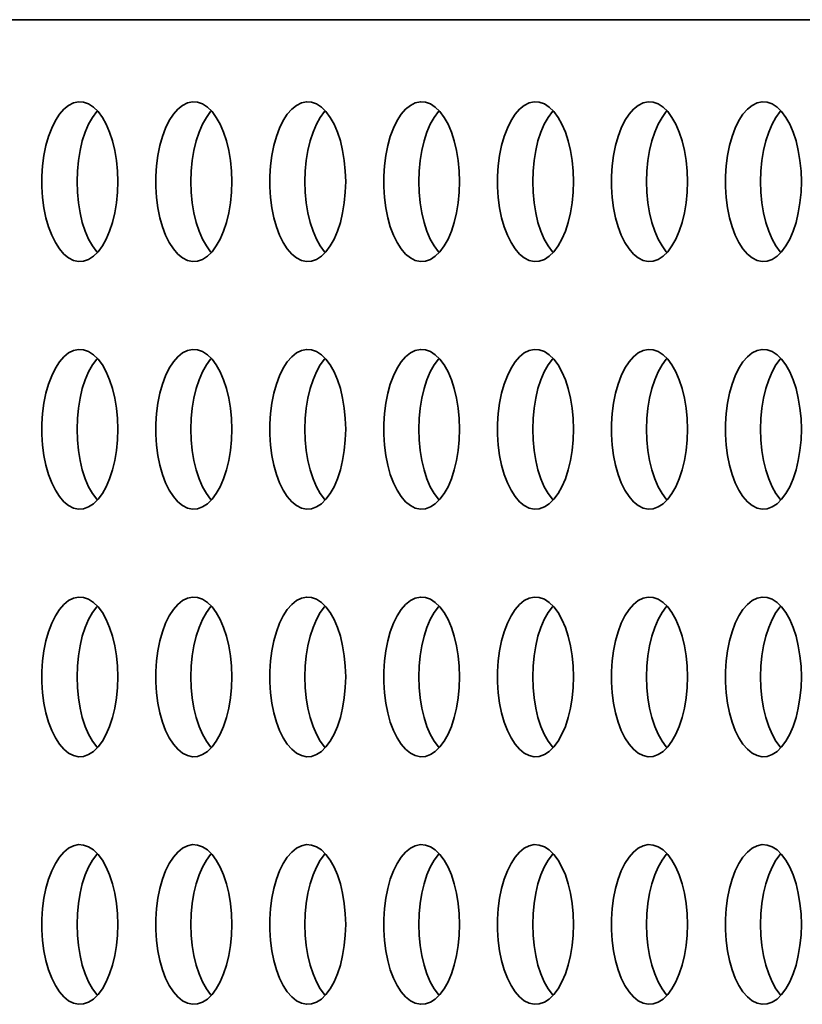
# Model space of a CAD drawing. Header units: millimetres. Extents: x -3920 to 13915, y -406 to 12209.
# Tile 30 of 88: x 1280 to 1476, y 10338 to 10584. Entities that reach past the tile are written whole.
import ezdxf

# ---------------------------------------------------------------- set-up
doc = ezdxf.new("R2010")
doc.units = ezdxf.units.MM
doc.layers.add('几何体', color=7, linetype='Continuous', lineweight=35)

msp = doc.modelspace()

# ---------------------------------------------------------------- linework, layer by layer
at = {"layer": '几何体'}
msp.add_line((1786.795, 10584.293), (372.952, 10584.293), dxfattribs=at)
for points in [[(1304.947, 10541.073), (1305.032, 10543.738), (1304.947, 10546.404), (1304.694, 10549.022), (1304.277, 10551.546), (1303.704, 10553.931), (1302.985, 10556.133), (1302.133, 10558.115), (1301.162, 10559.84), (1300.091, 10561.277), (1298.938, 10562.402), (1297.725, 10563.194), (1296.472, 10563.638), (1295.202, 10563.727), (1293.937, 10563.46), (1292.701, 10562.84), (1291.516, 10561.88), (1290.401, 10560.596), (1289.379, 10559.011), (1288.465, 10557.154), (1287.677, 10555.057), (1287.03, 10552.759), (1286.534, 10550.299), (1286.198, 10547.722), (1286.028, 10545.074), (1286.028, 10542.403), (1286.198, 10539.755), (1286.534, 10537.178), (1287.03, 10534.718), (1287.677, 10532.42), (1288.465, 10530.323), (1289.379, 10528.465), (1290.401, 10526.881), (1291.516, 10525.597), (1292.701, 10524.636), (1293.937, 10524.017), (1295.202, 10523.75), (1296.472, 10523.839), (1297.725, 10524.283), (1298.938, 10525.075), (1300.091, 10526.199), (1301.162, 10527.637), (1302.133, 10529.362), (1302.985, 10531.343), (1303.704, 10533.546), (1304.277, 10535.931), (1304.694, 10538.455), (1304.947, 10541.073)], [(1333.484, 10541.073), (1333.569, 10543.738), (1333.484, 10546.404), (1333.232, 10549.022), (1332.815, 10551.546), (1332.242, 10553.931), (1331.523, 10556.133), (1330.67, 10558.115), (1329.699, 10559.84), (1328.628, 10561.277), (1327.476, 10562.402), (1326.262, 10563.194), (1325.009, 10563.638), (1323.739, 10563.727), (1322.475, 10563.46), (1321.239, 10562.84), (1320.053, 10561.88), (1318.939, 10560.596), (1317.916, 10559.011), (1317.002, 10557.154), (1316.214, 10555.057), (1315.567, 10552.759), (1315.071, 10550.299), (1314.735, 10547.722), (1314.566, 10545.074), (1314.566, 10542.403), (1314.735, 10539.755), (1315.071, 10537.178), (1315.567, 10534.718), (1316.214, 10532.42), (1317.002, 10530.323), (1317.916, 10528.465), (1318.939, 10526.881), (1320.053, 10525.597), (1321.239, 10524.636), (1322.475, 10524.017), (1323.739, 10523.75), (1325.009, 10523.839), (1326.262, 10524.283), (1327.476, 10525.075), (1328.628, 10526.199), (1329.699, 10527.637), (1330.67, 10529.362), (1331.523, 10531.343), (1332.242, 10533.546), (1332.815, 10535.931), (1333.232, 10538.455), (1333.484, 10541.073)], [(1362.021, 10541.073), (1362.106, 10543.738), (1362.021, 10546.404), (1361.768, 10549.022), (1361.352, 10551.546), (1360.778, 10553.931), (1360.059, 10556.133), (1359.207, 10558.115), (1358.237, 10559.84), (1357.166, 10561.277), (1356.013, 10562.402), (1354.799, 10563.194), (1353.546, 10563.638), (1352.276, 10563.727), (1351.012, 10563.46), (1349.776, 10562.84), (1348.59, 10561.88), (1347.476, 10560.596), (1346.452, 10559.011), (1345.539, 10557.154), (1344.752, 10555.057), (1344.104, 10552.759), (1343.608, 10550.299), (1343.272, 10547.722), (1343.103, 10545.074), (1343.103, 10542.403), (1343.272, 10539.755), (1343.608, 10537.178), (1344.104, 10534.718), (1344.752, 10532.42), (1345.539, 10530.323), (1346.452, 10528.465), (1347.476, 10526.881), (1348.59, 10525.597), (1349.776, 10524.636), (1351.012, 10524.017), (1352.276, 10523.75), (1353.546, 10523.839), (1354.799, 10524.283), (1356.013, 10525.075), (1357.166, 10526.199), (1358.237, 10527.637), (1359.207, 10529.362), (1360.059, 10531.343), (1360.778, 10533.546), (1361.352, 10535.931), (1361.768, 10538.455), (1362.021, 10541.073)], [(1390.559, 10541.073), (1390.644, 10543.738), (1390.559, 10546.404), (1390.305, 10549.022), (1389.888, 10551.546), (1389.315, 10553.931), (1388.596, 10556.133), (1387.745, 10558.115), (1386.774, 10559.84), (1385.703, 10561.277), (1384.55, 10562.402), (1383.337, 10563.194), (1382.084, 10563.638), (1380.813, 10563.727), (1379.549, 10563.46), (1378.313, 10562.84), (1377.127, 10561.88), (1376.012, 10560.596), (1374.99, 10559.011), (1374.076, 10557.154), (1373.289, 10555.057), (1372.641, 10552.759), (1372.145, 10550.299), (1371.81, 10547.722), (1371.64, 10545.074), (1371.64, 10542.403), (1371.81, 10539.755), (1372.145, 10537.178), (1372.641, 10534.718), (1373.289, 10532.42), (1374.076, 10530.323), (1374.99, 10528.465), (1376.012, 10526.881), (1377.127, 10525.597), (1378.313, 10524.636), (1379.549, 10524.017), (1380.813, 10523.75), (1382.084, 10523.839), (1383.337, 10524.283), (1384.55, 10525.075), (1385.703, 10526.199), (1386.774, 10527.637), (1387.745, 10529.362), (1388.596, 10531.343), (1389.315, 10533.546), (1389.888, 10535.931), (1390.305, 10538.455), (1390.559, 10541.073)], [(1419.096, 10541.073), (1419.18, 10543.738), (1419.096, 10546.404), (1418.843, 10549.022), (1418.426, 10551.546), (1417.853, 10553.931), (1417.134, 10556.133), (1416.281, 10558.115), (1415.31, 10559.84), (1414.239, 10561.277), (1413.087, 10562.402), (1411.873, 10563.194), (1410.62, 10563.638), (1409.35, 10563.727), (1408.086, 10563.46), (1406.849, 10562.84), (1405.664, 10561.88), (1404.55, 10560.596), (1403.527, 10559.011), (1402.613, 10557.154), (1401.826, 10555.057), (1401.178, 10552.759), (1400.682, 10550.299), (1400.346, 10547.722), (1400.178, 10545.074), (1400.178, 10542.403), (1400.346, 10539.755), (1400.682, 10537.178), (1401.178, 10534.718), (1401.826, 10532.42), (1402.613, 10530.323), (1403.527, 10528.465), (1404.55, 10526.881), (1405.664, 10525.597), (1406.849, 10524.636), (1408.086, 10524.017), (1409.35, 10523.75), (1410.62, 10523.839), (1411.873, 10524.283), (1413.087, 10525.075), (1414.239, 10526.199), (1415.31, 10527.637), (1416.281, 10529.362), (1417.134, 10531.343), (1417.853, 10533.546), (1418.426, 10535.931), (1418.843, 10538.455), (1419.096, 10541.073)], [(1447.632, 10541.073), (1447.717, 10543.738), (1447.632, 10546.404), (1447.38, 10549.022), (1446.963, 10551.546), (1446.39, 10553.931), (1445.671, 10556.133), (1444.818, 10558.115), (1443.848, 10559.84), (1442.777, 10561.277), (1441.624, 10562.402), (1440.41, 10563.194), (1439.157, 10563.638), (1437.888, 10563.727), (1436.623, 10563.46), (1435.387, 10562.84), (1434.201, 10561.88), (1433.087, 10560.596), (1432.064, 10559.011), (1431.15, 10557.154), (1430.363, 10555.057), (1429.716, 10552.759), (1429.219, 10550.299), (1428.883, 10547.722), (1428.714, 10545.074), (1428.714, 10542.403), (1428.883, 10539.755), (1429.219, 10537.178), (1429.716, 10534.718), (1430.363, 10532.42), (1431.15, 10530.323), (1432.064, 10528.465), (1433.087, 10526.881), (1434.201, 10525.597), (1435.387, 10524.636), (1436.623, 10524.017), (1437.888, 10523.75), (1439.157, 10523.839), (1440.41, 10524.283), (1441.624, 10525.075), (1442.777, 10526.199), (1443.848, 10527.637), (1444.818, 10529.362), (1445.671, 10531.343), (1446.39, 10533.546), (1446.963, 10535.931), (1447.38, 10538.455), (1447.632, 10541.073)], [(1476.17, 10541.073), (1476.255, 10543.738), (1476.17, 10546.404), (1475.916, 10549.022), (1475.5, 10551.546), (1474.927, 10553.931), (1474.207, 10556.133), (1473.355, 10558.115), (1472.385, 10559.84), (1471.314, 10561.277), (1470.161, 10562.402), (1468.948, 10563.194), (1467.695, 10563.638), (1466.425, 10563.727), (1465.16, 10563.46), (1463.924, 10562.84), (1462.739, 10561.88), (1461.624, 10560.596), (1460.601, 10559.011), (1459.688, 10557.154), (1458.9, 10555.057), (1458.253, 10552.759), (1457.757, 10550.299), (1457.421, 10547.722), (1457.251, 10545.074), (1457.251, 10542.403), (1457.421, 10539.755), (1457.757, 10537.178), (1458.253, 10534.718), (1458.9, 10532.42), (1459.688, 10530.323), (1460.601, 10528.465), (1461.624, 10526.881), (1462.739, 10525.597), (1463.924, 10524.636), (1465.16, 10524.017), (1466.425, 10523.75), (1467.695, 10523.839), (1468.948, 10524.283), (1470.161, 10525.075), (1471.314, 10526.199), (1472.385, 10527.637), (1473.355, 10529.362), (1474.207, 10531.343), (1474.927, 10533.546), (1475.5, 10535.931), (1475.916, 10538.455), (1476.17, 10541.073)], [(1294.804, 10543.738), (1294.889, 10546.404), (1295.142, 10549.022), (1295.559, 10551.546), (1296.132, 10553.931), (1296.851, 10556.133), (1297.703, 10558.115), (1298.674, 10559.84), (1299.745, 10561.277), (1299.918, 10561.472)], [(1323.341, 10543.738), (1323.426, 10546.404), (1323.68, 10549.022), (1324.096, 10551.546), (1324.669, 10553.931), (1325.389, 10556.133), (1326.24, 10558.115), (1327.211, 10559.84), (1328.282, 10561.277), (1328.456, 10561.472)], [(1351.878, 10543.738), (1351.963, 10546.404), (1352.216, 10549.022), (1352.633, 10551.546), (1353.206, 10553.931), (1353.925, 10556.133), (1354.778, 10558.115), (1355.748, 10559.84), (1356.819, 10561.277), (1356.992, 10561.472)], [(1380.416, 10543.738), (1380.5, 10546.404), (1380.753, 10549.022), (1381.17, 10551.546), (1381.743, 10553.931), (1382.462, 10556.133), (1383.315, 10558.115), (1384.286, 10559.84), (1385.357, 10561.277), (1385.529, 10561.472)], [(1408.952, 10543.738), (1409.037, 10546.404), (1409.29, 10549.022), (1409.708, 10551.546), (1410.28, 10553.931), (1411, 10556.133), (1411.851, 10558.115), (1412.822, 10559.84), (1413.893, 10561.277), (1414.067, 10561.472)], [(1437.489, 10543.738), (1437.574, 10546.404), (1437.828, 10549.022), (1438.244, 10551.546), (1438.818, 10553.931), (1439.537, 10556.133), (1440.389, 10558.115), (1441.359, 10559.84), (1442.43, 10561.277), (1442.604, 10561.472)], [(1466.027, 10543.738), (1466.112, 10546.404), (1466.364, 10549.022), (1466.781, 10551.546), (1467.354, 10553.931), (1468.073, 10556.133), (1468.926, 10558.115), (1469.896, 10559.84), (1470.968, 10561.277), (1471.14, 10561.472)], [(1299.918, 10526.005), (1299.745, 10526.199), (1298.674, 10527.637), (1297.703, 10529.362), (1296.851, 10531.343), (1296.132, 10533.546), (1295.559, 10535.931), (1295.142, 10538.455), (1294.889, 10541.073), (1294.804, 10543.738)], [(1328.456, 10526.005), (1328.282, 10526.199), (1327.211, 10527.637), (1326.24, 10529.362), (1325.389, 10531.343), (1324.669, 10533.546), (1324.096, 10535.931), (1323.68, 10538.455), (1323.426, 10541.073), (1323.341, 10543.738)], [(1356.992, 10526.005), (1356.819, 10526.199), (1355.748, 10527.637), (1354.778, 10529.362), (1353.925, 10531.343), (1353.206, 10533.546), (1352.633, 10535.931), (1352.216, 10538.455), (1351.963, 10541.073), (1351.878, 10543.738)], [(1385.529, 10526.005), (1385.357, 10526.199), (1384.286, 10527.637), (1383.315, 10529.362), (1382.462, 10531.343), (1381.743, 10533.546), (1381.17, 10535.931), (1380.753, 10538.455), (1380.5, 10541.073), (1380.416, 10543.738)], [(1414.067, 10526.005), (1413.893, 10526.199), (1412.822, 10527.637), (1411.851, 10529.362), (1411, 10531.343), (1410.28, 10533.546), (1409.708, 10535.931), (1409.29, 10538.455), (1409.037, 10541.073), (1408.952, 10543.738)], [(1442.604, 10526.005), (1442.43, 10526.199), (1441.359, 10527.637), (1440.389, 10529.362), (1439.537, 10531.343), (1438.818, 10533.546), (1438.244, 10535.931), (1437.828, 10538.455), (1437.574, 10541.073), (1437.489, 10543.738)], [(1471.14, 10526.005), (1470.968, 10526.199), (1469.896, 10527.637), (1468.926, 10529.362), (1468.073, 10531.343), (1467.354, 10533.546), (1466.781, 10535.931), (1466.364, 10538.455), (1466.112, 10541.073), (1466.027, 10543.738)], [(1304.947, 10479.073), (1305.032, 10481.738), (1304.947, 10484.404), (1304.694, 10487.022), (1304.277, 10489.546), (1303.704, 10491.931), (1302.985, 10494.133), (1302.133, 10496.115), (1301.162, 10497.84), (1300.091, 10499.277), (1298.938, 10500.402), (1297.725, 10501.194), (1296.472, 10501.638), (1295.202, 10501.727), (1293.937, 10501.46), (1292.701, 10500.841), (1291.516, 10499.88), (1290.401, 10498.596), (1289.379, 10497.012), (1288.465, 10495.154), (1287.677, 10493.057), (1287.03, 10490.759), (1286.534, 10488.299), (1286.198, 10485.722), (1286.028, 10483.074), (1286.028, 10480.403), (1286.198, 10477.755), (1286.534, 10475.178), (1287.03, 10472.718), (1287.677, 10470.42), (1288.465, 10468.323), (1289.379, 10466.465), (1290.401, 10464.881), (1291.516, 10463.597), (1292.701, 10462.636), (1293.937, 10462.017), (1295.202, 10461.75), (1296.472, 10461.839), (1297.725, 10462.283), (1298.938, 10463.075), (1300.091, 10464.199), (1301.162, 10465.637), (1302.133, 10467.362), (1302.985, 10469.343), (1303.704, 10471.546), (1304.277, 10473.931), (1304.694, 10476.454), (1304.947, 10479.073)], [(1333.484, 10479.073), (1333.569, 10481.738), (1333.484, 10484.404), (1333.232, 10487.022), (1332.815, 10489.546), (1332.242, 10491.931), (1331.523, 10494.133), (1330.67, 10496.115), (1329.699, 10497.84), (1328.628, 10499.277), (1327.476, 10500.402), (1326.262, 10501.194), (1325.009, 10501.638), (1323.739, 10501.727), (1322.475, 10501.46), (1321.239, 10500.841), (1320.053, 10499.88), (1318.939, 10498.596), (1317.916, 10497.012), (1317.002, 10495.154), (1316.214, 10493.057), (1315.567, 10490.759), (1315.071, 10488.299), (1314.735, 10485.722), (1314.566, 10483.074), (1314.566, 10480.403), (1314.735, 10477.755), (1315.071, 10475.178), (1315.567, 10472.718), (1316.214, 10470.42), (1317.002, 10468.323), (1317.916, 10466.465), (1318.939, 10464.881), (1320.053, 10463.597), (1321.239, 10462.636), (1322.475, 10462.017), (1323.739, 10461.75), (1325.009, 10461.839), (1326.262, 10462.283), (1327.476, 10463.075), (1328.628, 10464.199), (1329.699, 10465.637), (1330.67, 10467.362), (1331.523, 10469.343), (1332.242, 10471.546), (1332.815, 10473.931), (1333.232, 10476.454), (1333.484, 10479.073)], [(1362.021, 10479.073), (1362.106, 10481.738), (1362.021, 10484.404), (1361.768, 10487.022), (1361.352, 10489.546), (1360.778, 10491.931), (1360.059, 10494.133), (1359.207, 10496.115), (1358.237, 10497.84), (1357.166, 10499.277), (1356.013, 10500.402), (1354.799, 10501.194), (1353.546, 10501.638), (1352.276, 10501.727), (1351.012, 10501.46), (1349.776, 10500.841), (1348.59, 10499.88), (1347.476, 10498.596), (1346.452, 10497.012), (1345.539, 10495.154), (1344.752, 10493.057), (1344.104, 10490.759), (1343.608, 10488.299), (1343.272, 10485.722), (1343.103, 10483.074), (1343.103, 10480.403), (1343.272, 10477.755), (1343.608, 10475.178), (1344.104, 10472.718), (1344.752, 10470.42), (1345.539, 10468.323), (1346.452, 10466.465), (1347.476, 10464.881), (1348.59, 10463.597), (1349.776, 10462.636), (1351.012, 10462.017), (1352.276, 10461.75), (1353.546, 10461.839), (1354.799, 10462.283), (1356.013, 10463.075), (1357.166, 10464.199), (1358.237, 10465.637), (1359.207, 10467.362), (1360.059, 10469.343), (1360.778, 10471.546), (1361.352, 10473.931), (1361.768, 10476.454), (1362.021, 10479.073)], [(1390.559, 10479.073), (1390.644, 10481.738), (1390.559, 10484.404), (1390.305, 10487.022), (1389.888, 10489.546), (1389.315, 10491.931), (1388.596, 10494.133), (1387.745, 10496.115), (1386.774, 10497.84), (1385.703, 10499.277), (1384.55, 10500.402), (1383.337, 10501.194), (1382.084, 10501.638), (1380.813, 10501.727), (1379.549, 10501.46), (1378.313, 10500.841), (1377.127, 10499.88), (1376.012, 10498.596), (1374.99, 10497.012), (1374.076, 10495.154), (1373.289, 10493.057), (1372.641, 10490.759), (1372.145, 10488.299), (1371.81, 10485.722), (1371.64, 10483.074), (1371.64, 10480.403), (1371.81, 10477.755), (1372.145, 10475.178), (1372.641, 10472.718), (1373.289, 10470.42), (1374.076, 10468.323), (1374.99, 10466.465), (1376.012, 10464.881), (1377.127, 10463.597), (1378.313, 10462.636), (1379.549, 10462.017), (1380.813, 10461.75), (1382.084, 10461.839), (1383.337, 10462.283), (1384.55, 10463.075), (1385.703, 10464.199), (1386.774, 10465.637), (1387.745, 10467.362), (1388.596, 10469.343), (1389.315, 10471.546), (1389.888, 10473.931), (1390.305, 10476.454), (1390.559, 10479.073)], [(1419.096, 10479.073), (1419.18, 10481.738), (1419.096, 10484.404), (1418.843, 10487.022), (1418.426, 10489.546), (1417.853, 10491.931), (1417.134, 10494.133), (1416.281, 10496.115), (1415.31, 10497.84), (1414.239, 10499.277), (1413.087, 10500.402), (1411.873, 10501.194), (1410.62, 10501.638), (1409.35, 10501.727), (1408.086, 10501.46), (1406.849, 10500.841), (1405.664, 10499.88), (1404.55, 10498.596), (1403.527, 10497.012), (1402.613, 10495.154), (1401.826, 10493.057), (1401.178, 10490.759), (1400.682, 10488.299), (1400.346, 10485.722), (1400.178, 10483.074), (1400.178, 10480.403), (1400.346, 10477.755), (1400.682, 10475.178), (1401.178, 10472.718), (1401.826, 10470.42), (1402.613, 10468.323), (1403.527, 10466.465), (1404.55, 10464.881), (1405.664, 10463.597), (1406.849, 10462.636), (1408.086, 10462.017), (1409.35, 10461.75), (1410.62, 10461.839), (1411.873, 10462.283), (1413.087, 10463.075), (1414.239, 10464.199), (1415.31, 10465.637), (1416.281, 10467.362), (1417.134, 10469.343), (1417.853, 10471.546), (1418.426, 10473.931), (1418.843, 10476.454), (1419.096, 10479.073)], [(1447.632, 10479.073), (1447.717, 10481.738), (1447.632, 10484.404), (1447.38, 10487.022), (1446.963, 10489.546), (1446.39, 10491.931), (1445.671, 10494.133), (1444.818, 10496.115), (1443.848, 10497.84), (1442.777, 10499.277), (1441.624, 10500.402), (1440.41, 10501.194), (1439.157, 10501.638), (1437.888, 10501.727), (1436.623, 10501.46), (1435.387, 10500.841), (1434.201, 10499.88), (1433.087, 10498.596), (1432.064, 10497.012), (1431.15, 10495.154), (1430.363, 10493.057), (1429.716, 10490.759), (1429.219, 10488.299), (1428.883, 10485.722), (1428.714, 10483.074), (1428.714, 10480.403), (1428.883, 10477.755), (1429.219, 10475.178), (1429.716, 10472.718), (1430.363, 10470.42), (1431.15, 10468.323), (1432.064, 10466.465), (1433.087, 10464.881), (1434.201, 10463.597), (1435.387, 10462.636), (1436.623, 10462.017), (1437.888, 10461.75), (1439.157, 10461.839), (1440.41, 10462.283), (1441.624, 10463.075), (1442.777, 10464.199), (1443.848, 10465.637), (1444.818, 10467.362), (1445.671, 10469.343), (1446.39, 10471.546), (1446.963, 10473.931), (1447.38, 10476.454), (1447.632, 10479.073)], [(1476.17, 10479.073), (1476.255, 10481.738), (1476.17, 10484.404), (1475.916, 10487.022), (1475.5, 10489.546), (1474.927, 10491.931), (1474.207, 10494.133), (1473.355, 10496.115), (1472.385, 10497.84), (1471.314, 10499.277), (1470.161, 10500.402), (1468.948, 10501.194), (1467.695, 10501.638), (1466.425, 10501.727), (1465.16, 10501.46), (1463.924, 10500.841), (1462.739, 10499.88), (1461.624, 10498.596), (1460.601, 10497.012), (1459.688, 10495.154), (1458.9, 10493.057), (1458.253, 10490.759), (1457.757, 10488.299), (1457.421, 10485.722), (1457.251, 10483.074), (1457.251, 10480.403), (1457.421, 10477.755), (1457.757, 10475.178), (1458.253, 10472.718), (1458.9, 10470.42), (1459.688, 10468.323), (1460.601, 10466.465), (1461.624, 10464.881), (1462.739, 10463.597), (1463.924, 10462.636), (1465.16, 10462.017), (1466.425, 10461.75), (1467.695, 10461.839), (1468.948, 10462.283), (1470.161, 10463.075), (1471.314, 10464.199), (1472.385, 10465.637), (1473.355, 10467.362), (1474.207, 10469.343), (1474.927, 10471.546), (1475.5, 10473.931), (1475.916, 10476.454), (1476.17, 10479.073)], [(1294.804, 10481.738), (1294.889, 10484.404), (1295.142, 10487.022), (1295.559, 10489.546), (1296.132, 10491.931), (1296.851, 10494.133), (1297.703, 10496.115), (1298.674, 10497.84), (1299.745, 10499.277), (1299.918, 10499.472)], [(1323.341, 10481.738), (1323.426, 10484.404), (1323.68, 10487.022), (1324.096, 10489.546), (1324.669, 10491.931), (1325.389, 10494.133), (1326.24, 10496.115), (1327.211, 10497.84), (1328.282, 10499.277), (1328.456, 10499.472)], [(1351.878, 10481.738), (1351.963, 10484.404), (1352.216, 10487.022), (1352.633, 10489.546), (1353.206, 10491.931), (1353.925, 10494.133), (1354.778, 10496.115), (1355.748, 10497.84), (1356.819, 10499.277), (1356.992, 10499.472)], [(1380.416, 10481.738), (1380.5, 10484.404), (1380.753, 10487.022), (1381.17, 10489.546), (1381.743, 10491.931), (1382.462, 10494.133), (1383.315, 10496.115), (1384.286, 10497.84), (1385.357, 10499.277), (1385.529, 10499.472)], [(1408.952, 10481.738), (1409.037, 10484.404), (1409.29, 10487.022), (1409.708, 10489.546), (1410.28, 10491.931), (1411, 10494.133), (1411.851, 10496.115), (1412.822, 10497.84), (1413.893, 10499.277), (1414.067, 10499.472)], [(1437.489, 10481.738), (1437.574, 10484.404), (1437.828, 10487.022), (1438.244, 10489.546), (1438.818, 10491.931), (1439.537, 10494.133), (1440.389, 10496.115), (1441.359, 10497.84), (1442.43, 10499.277), (1442.604, 10499.472)], [(1466.027, 10481.738), (1466.112, 10484.404), (1466.364, 10487.022), (1466.781, 10489.546), (1467.354, 10491.931), (1468.073, 10494.133), (1468.926, 10496.115), (1469.896, 10497.84), (1470.968, 10499.277), (1471.14, 10499.472)], [(1299.918, 10464.005), (1299.745, 10464.199), (1298.674, 10465.637), (1297.703, 10467.362), (1296.851, 10469.343), (1296.132, 10471.546), (1295.559, 10473.931), (1295.142, 10476.454), (1294.889, 10479.073), (1294.804, 10481.738)], [(1328.456, 10464.005), (1328.282, 10464.199), (1327.211, 10465.637), (1326.24, 10467.362), (1325.389, 10469.343), (1324.669, 10471.546), (1324.096, 10473.931), (1323.68, 10476.454), (1323.426, 10479.073), (1323.341, 10481.738)], [(1356.992, 10464.005), (1356.819, 10464.199), (1355.748, 10465.637), (1354.778, 10467.362), (1353.925, 10469.343), (1353.206, 10471.546), (1352.633, 10473.931), (1352.216, 10476.454), (1351.963, 10479.073), (1351.878, 10481.738)], [(1385.529, 10464.005), (1385.357, 10464.199), (1384.286, 10465.637), (1383.315, 10467.362), (1382.462, 10469.343), (1381.743, 10471.546), (1381.17, 10473.931), (1380.753, 10476.454), (1380.5, 10479.073), (1380.416, 10481.738)], [(1414.067, 10464.005), (1413.893, 10464.199), (1412.822, 10465.637), (1411.851, 10467.362), (1411, 10469.343), (1410.28, 10471.546), (1409.708, 10473.931), (1409.29, 10476.454), (1409.037, 10479.073), (1408.952, 10481.738)], [(1442.604, 10464.005), (1442.43, 10464.199), (1441.359, 10465.637), (1440.389, 10467.362), (1439.537, 10469.343), (1438.818, 10471.546), (1438.244, 10473.931), (1437.828, 10476.454), (1437.574, 10479.073), (1437.489, 10481.738)], [(1471.14, 10464.005), (1470.968, 10464.199), (1469.896, 10465.637), (1468.926, 10467.362), (1468.073, 10469.343), (1467.354, 10471.546), (1466.781, 10473.931), (1466.364, 10476.454), (1466.112, 10479.073), (1466.027, 10481.738)], [(1304.947, 10417.073), (1305.032, 10419.738), (1304.947, 10422.404), (1304.694, 10425.022), (1304.277, 10427.546), (1303.704, 10429.931), (1302.985, 10432.133), (1302.133, 10434.115), (1301.162, 10435.84), (1300.091, 10437.277), (1298.938, 10438.402), (1297.725, 10439.194), (1296.472, 10439.638), (1295.202, 10439.727), (1293.937, 10439.46), (1292.701, 10438.84), (1291.516, 10437.88), (1290.401, 10436.596), (1289.379, 10435.011), (1288.465, 10433.154), (1287.677, 10431.057), (1287.03, 10428.759), (1286.534, 10426.299), (1286.198, 10423.722), (1286.028, 10421.074), (1286.028, 10418.403), (1286.198, 10415.755), (1286.534, 10413.178), (1287.03, 10410.718), (1287.677, 10408.419), (1288.465, 10406.323), (1289.379, 10404.465), (1290.401, 10402.881), (1291.516, 10401.597), (1292.701, 10400.636), (1293.937, 10400.017), (1295.202, 10399.75), (1296.472, 10399.839), (1297.725, 10400.283), (1298.938, 10401.075), (1300.091, 10402.199), (1301.162, 10403.637), (1302.133, 10405.362), (1302.985, 10407.343), (1303.704, 10409.546), (1304.277, 10411.931), (1304.694, 10414.455), (1304.947, 10417.073)], [(1333.484, 10417.073), (1333.569, 10419.738), (1333.484, 10422.404), (1333.232, 10425.022), (1332.815, 10427.546), (1332.242, 10429.931), (1331.523, 10432.133), (1330.67, 10434.115), (1329.699, 10435.84), (1328.628, 10437.277), (1327.476, 10438.402), (1326.262, 10439.194), (1325.009, 10439.638), (1323.739, 10439.727), (1322.475, 10439.46), (1321.239, 10438.84), (1320.053, 10437.88), (1318.939, 10436.596), (1317.916, 10435.011), (1317.002, 10433.154), (1316.214, 10431.057), (1315.567, 10428.759), (1315.071, 10426.299), (1314.735, 10423.722), (1314.566, 10421.074), (1314.566, 10418.403), (1314.735, 10415.755), (1315.071, 10413.178), (1315.567, 10410.718), (1316.214, 10408.419), (1317.002, 10406.323), (1317.916, 10404.465), (1318.939, 10402.881), (1320.053, 10401.597), (1321.239, 10400.636), (1322.475, 10400.017), (1323.739, 10399.75), (1325.009, 10399.839), (1326.262, 10400.283), (1327.476, 10401.075), (1328.628, 10402.199), (1329.699, 10403.637), (1330.67, 10405.362), (1331.523, 10407.343), (1332.242, 10409.546), (1332.815, 10411.931), (1333.232, 10414.455), (1333.484, 10417.073)], [(1362.021, 10417.073), (1362.106, 10419.738), (1362.021, 10422.404), (1361.768, 10425.022), (1361.352, 10427.546), (1360.778, 10429.931), (1360.059, 10432.133), (1359.207, 10434.115), (1358.237, 10435.84), (1357.166, 10437.277), (1356.013, 10438.402), (1354.799, 10439.194), (1353.546, 10439.638), (1352.276, 10439.727), (1351.012, 10439.46), (1349.776, 10438.84), (1348.59, 10437.88), (1347.476, 10436.596), (1346.452, 10435.011), (1345.539, 10433.154), (1344.752, 10431.057), (1344.104, 10428.759), (1343.608, 10426.299), (1343.272, 10423.722), (1343.103, 10421.074), (1343.103, 10418.403), (1343.272, 10415.755), (1343.608, 10413.178), (1344.104, 10410.718), (1344.752, 10408.419), (1345.539, 10406.323), (1346.452, 10404.465), (1347.476, 10402.881), (1348.59, 10401.597), (1349.776, 10400.636), (1351.012, 10400.017), (1352.276, 10399.75), (1353.546, 10399.839), (1354.799, 10400.283), (1356.013, 10401.075), (1357.166, 10402.199), (1358.237, 10403.637), (1359.207, 10405.362), (1360.059, 10407.343), (1360.778, 10409.546), (1361.352, 10411.931), (1361.768, 10414.455), (1362.021, 10417.073)], [(1390.559, 10417.073), (1390.644, 10419.738), (1390.559, 10422.404), (1390.305, 10425.022), (1389.888, 10427.546), (1389.315, 10429.931), (1388.596, 10432.133), (1387.745, 10434.115), (1386.774, 10435.84), (1385.703, 10437.277), (1384.55, 10438.402), (1383.337, 10439.194), (1382.084, 10439.638), (1380.813, 10439.727), (1379.549, 10439.46), (1378.313, 10438.84), (1377.127, 10437.88), (1376.012, 10436.596), (1374.99, 10435.011), (1374.076, 10433.154), (1373.289, 10431.057), (1372.641, 10428.759), (1372.145, 10426.299), (1371.81, 10423.722), (1371.64, 10421.074), (1371.64, 10418.403), (1371.81, 10415.755), (1372.145, 10413.178), (1372.641, 10410.718), (1373.289, 10408.419), (1374.076, 10406.323), (1374.99, 10404.465), (1376.012, 10402.881), (1377.127, 10401.597), (1378.313, 10400.636), (1379.549, 10400.017), (1380.813, 10399.75), (1382.084, 10399.839), (1383.337, 10400.283), (1384.55, 10401.075), (1385.703, 10402.199), (1386.774, 10403.637), (1387.745, 10405.362), (1388.596, 10407.343), (1389.315, 10409.546), (1389.888, 10411.931), (1390.305, 10414.455), (1390.559, 10417.073)], [(1419.096, 10417.073), (1419.18, 10419.738), (1419.096, 10422.404), (1418.843, 10425.022), (1418.426, 10427.546), (1417.853, 10429.931), (1417.134, 10432.133), (1416.281, 10434.115), (1415.31, 10435.84), (1414.239, 10437.277), (1413.087, 10438.402), (1411.873, 10439.194), (1410.62, 10439.638), (1409.35, 10439.727), (1408.086, 10439.46), (1406.849, 10438.84), (1405.664, 10437.88), (1404.55, 10436.596), (1403.527, 10435.011), (1402.613, 10433.154), (1401.826, 10431.057), (1401.178, 10428.759), (1400.682, 10426.299), (1400.346, 10423.722), (1400.178, 10421.074), (1400.178, 10418.403), (1400.346, 10415.755), (1400.682, 10413.178), (1401.178, 10410.718), (1401.826, 10408.419), (1402.613, 10406.323), (1403.527, 10404.465), (1404.55, 10402.881), (1405.664, 10401.597), (1406.849, 10400.636), (1408.086, 10400.017), (1409.35, 10399.75), (1410.62, 10399.839), (1411.873, 10400.283), (1413.087, 10401.075), (1414.239, 10402.199), (1415.31, 10403.637), (1416.281, 10405.362), (1417.134, 10407.343), (1417.853, 10409.546), (1418.426, 10411.931), (1418.843, 10414.455), (1419.096, 10417.073)], [(1447.632, 10417.073), (1447.717, 10419.738), (1447.632, 10422.404), (1447.38, 10425.022), (1446.963, 10427.546), (1446.39, 10429.931), (1445.671, 10432.133), (1444.818, 10434.115), (1443.848, 10435.84), (1442.777, 10437.277), (1441.624, 10438.402), (1440.41, 10439.194), (1439.157, 10439.638), (1437.888, 10439.727), (1436.623, 10439.46), (1435.387, 10438.84), (1434.201, 10437.88), (1433.087, 10436.596), (1432.064, 10435.011), (1431.15, 10433.154), (1430.363, 10431.057), (1429.716, 10428.759), (1429.219, 10426.299), (1428.883, 10423.722), (1428.714, 10421.074), (1428.714, 10418.403), (1428.883, 10415.755), (1429.219, 10413.178), (1429.716, 10410.718), (1430.363, 10408.419), (1431.15, 10406.323), (1432.064, 10404.465), (1433.087, 10402.881), (1434.201, 10401.597), (1435.387, 10400.636), (1436.623, 10400.017), (1437.888, 10399.75), (1439.157, 10399.839), (1440.41, 10400.283), (1441.624, 10401.075), (1442.777, 10402.199), (1443.848, 10403.637), (1444.818, 10405.362), (1445.671, 10407.343), (1446.39, 10409.546), (1446.963, 10411.931), (1447.38, 10414.455), (1447.632, 10417.073)], [(1476.17, 10417.073), (1476.255, 10419.738), (1476.17, 10422.404), (1475.916, 10425.022), (1475.5, 10427.546), (1474.927, 10429.931), (1474.207, 10432.133), (1473.355, 10434.115), (1472.385, 10435.84), (1471.314, 10437.277), (1470.161, 10438.402), (1468.948, 10439.194), (1467.695, 10439.638), (1466.425, 10439.727), (1465.16, 10439.46), (1463.924, 10438.84), (1462.739, 10437.88), (1461.624, 10436.596), (1460.601, 10435.011), (1459.688, 10433.154), (1458.9, 10431.057), (1458.253, 10428.759), (1457.757, 10426.299), (1457.421, 10423.722), (1457.251, 10421.074), (1457.251, 10418.403), (1457.421, 10415.755), (1457.757, 10413.178), (1458.253, 10410.718), (1458.9, 10408.419), (1459.688, 10406.323), (1460.601, 10404.465), (1461.624, 10402.881), (1462.739, 10401.597), (1463.924, 10400.636), (1465.16, 10400.017), (1466.425, 10399.75), (1467.695, 10399.839), (1468.948, 10400.283), (1470.161, 10401.075), (1471.314, 10402.199), (1472.385, 10403.637), (1473.355, 10405.362), (1474.207, 10407.343), (1474.927, 10409.546), (1475.5, 10411.931), (1475.916, 10414.455), (1476.17, 10417.073)], [(1294.804, 10419.738), (1294.889, 10422.404), (1295.142, 10425.022), (1295.559, 10427.546), (1296.132, 10429.931), (1296.851, 10432.133), (1297.703, 10434.115), (1298.674, 10435.84), (1299.745, 10437.277), (1299.918, 10437.472)], [(1323.341, 10419.738), (1323.426, 10422.404), (1323.68, 10425.022), (1324.096, 10427.546), (1324.669, 10429.931), (1325.389, 10432.133), (1326.24, 10434.115), (1327.211, 10435.84), (1328.282, 10437.277), (1328.456, 10437.472)], [(1351.878, 10419.738), (1351.963, 10422.404), (1352.216, 10425.022), (1352.633, 10427.546), (1353.206, 10429.931), (1353.925, 10432.133), (1354.778, 10434.115), (1355.748, 10435.84), (1356.819, 10437.277), (1356.992, 10437.472)], [(1380.416, 10419.738), (1380.5, 10422.404), (1380.753, 10425.022), (1381.17, 10427.546), (1381.743, 10429.931), (1382.462, 10432.133), (1383.315, 10434.115), (1384.286, 10435.84), (1385.357, 10437.277), (1385.529, 10437.472)], [(1408.952, 10419.738), (1409.037, 10422.404), (1409.29, 10425.022), (1409.708, 10427.546), (1410.28, 10429.931), (1411, 10432.133), (1411.851, 10434.115), (1412.822, 10435.84), (1413.893, 10437.277), (1414.067, 10437.472)], [(1437.489, 10419.738), (1437.574, 10422.404), (1437.828, 10425.022), (1438.244, 10427.546), (1438.818, 10429.931), (1439.537, 10432.133), (1440.389, 10434.115), (1441.359, 10435.84), (1442.43, 10437.277), (1442.604, 10437.472)], [(1466.027, 10419.738), (1466.112, 10422.404), (1466.364, 10425.022), (1466.781, 10427.546), (1467.354, 10429.931), (1468.073, 10432.133), (1468.926, 10434.115), (1469.896, 10435.84), (1470.968, 10437.277), (1471.14, 10437.472)], [(1299.918, 10402.005), (1299.745, 10402.199), (1298.674, 10403.637), (1297.703, 10405.362), (1296.851, 10407.343), (1296.132, 10409.546), (1295.559, 10411.931), (1295.142, 10414.455), (1294.889, 10417.073), (1294.804, 10419.738)], [(1328.456, 10402.005), (1328.282, 10402.199), (1327.211, 10403.637), (1326.24, 10405.362), (1325.389, 10407.343), (1324.669, 10409.546), (1324.096, 10411.931), (1323.68, 10414.455), (1323.426, 10417.073), (1323.341, 10419.738)], [(1356.992, 10402.005), (1356.819, 10402.199), (1355.748, 10403.637), (1354.778, 10405.362), (1353.925, 10407.343), (1353.206, 10409.546), (1352.633, 10411.931), (1352.216, 10414.455), (1351.963, 10417.073), (1351.878, 10419.738)], [(1385.529, 10402.005), (1385.357, 10402.199), (1384.286, 10403.637), (1383.315, 10405.362), (1382.462, 10407.343), (1381.743, 10409.546), (1381.17, 10411.931), (1380.753, 10414.455), (1380.5, 10417.073), (1380.416, 10419.738)], [(1414.067, 10402.005), (1413.893, 10402.199), (1412.822, 10403.637), (1411.851, 10405.362), (1411, 10407.343), (1410.28, 10409.546), (1409.708, 10411.931), (1409.29, 10414.455), (1409.037, 10417.073), (1408.952, 10419.738)], [(1442.604, 10402.005), (1442.43, 10402.199), (1441.359, 10403.637), (1440.389, 10405.362), (1439.537, 10407.343), (1438.818, 10409.546), (1438.244, 10411.931), (1437.828, 10414.455), (1437.574, 10417.073), (1437.489, 10419.738)], [(1471.14, 10402.005), (1470.968, 10402.199), (1469.896, 10403.637), (1468.926, 10405.362), (1468.073, 10407.343), (1467.354, 10409.546), (1466.781, 10411.931), (1466.364, 10414.455), (1466.112, 10417.073), (1466.027, 10419.738)], [(1304.947, 10355.073), (1305.032, 10357.738), (1304.947, 10360.404), (1304.694, 10363.022), (1304.277, 10365.546), (1303.704, 10367.931), (1302.985, 10370.133), (1302.133, 10372.115), (1301.162, 10373.84), (1300.091, 10375.277), (1298.938, 10376.402), (1297.725, 10377.194), (1296.472, 10377.638), (1295.202, 10377.727), (1293.937, 10377.46), (1292.701, 10376.84), (1291.516, 10375.88), (1290.401, 10374.596), (1289.379, 10373.011), (1288.465, 10371.154), (1287.677, 10369.057), (1287.03, 10366.759), (1286.534, 10364.299), (1286.198, 10361.722), (1286.028, 10359.074), (1286.028, 10356.403), (1286.198, 10353.755), (1286.534, 10351.178), (1287.03, 10348.718), (1287.677, 10346.419), (1288.465, 10344.323), (1289.379, 10342.465), (1290.401, 10340.881), (1291.516, 10339.597), (1292.701, 10338.636), (1293.937, 10338.017), (1295.202, 10337.75), (1296.472, 10337.839), (1297.725, 10338.283), (1298.938, 10339.075), (1300.091, 10340.199), (1301.162, 10341.637), (1302.133, 10343.362), (1302.985, 10345.343), (1303.704, 10347.546), (1304.277, 10349.931), (1304.694, 10352.455), (1304.947, 10355.073)], [(1333.484, 10355.073), (1333.569, 10357.738), (1333.484, 10360.404), (1333.232, 10363.022), (1332.815, 10365.546), (1332.242, 10367.931), (1331.523, 10370.133), (1330.67, 10372.115), (1329.699, 10373.84), (1328.628, 10375.277), (1327.476, 10376.402), (1326.262, 10377.194), (1325.009, 10377.638), (1323.739, 10377.727), (1322.475, 10377.46), (1321.239, 10376.84), (1320.053, 10375.88), (1318.939, 10374.596), (1317.916, 10373.011), (1317.002, 10371.154), (1316.214, 10369.057), (1315.567, 10366.759), (1315.071, 10364.299), (1314.735, 10361.722), (1314.566, 10359.074), (1314.566, 10356.403), (1314.735, 10353.755), (1315.071, 10351.178), (1315.567, 10348.718), (1316.214, 10346.419), (1317.002, 10344.323), (1317.916, 10342.465), (1318.939, 10340.881), (1320.053, 10339.597), (1321.239, 10338.636), (1322.475, 10338.017), (1323.739, 10337.75), (1325.009, 10337.839), (1326.262, 10338.283), (1327.476, 10339.075), (1328.628, 10340.199), (1329.699, 10341.637), (1330.67, 10343.362), (1331.523, 10345.343), (1332.242, 10347.546), (1332.815, 10349.931), (1333.232, 10352.455), (1333.484, 10355.073)], [(1362.021, 10355.073), (1362.106, 10357.738), (1362.021, 10360.404), (1361.768, 10363.022), (1361.352, 10365.546), (1360.778, 10367.931), (1360.059, 10370.133), (1359.207, 10372.115), (1358.237, 10373.84), (1357.166, 10375.277), (1356.013, 10376.402), (1354.799, 10377.194), (1353.546, 10377.638), (1352.276, 10377.727), (1351.012, 10377.46), (1349.776, 10376.84), (1348.59, 10375.88), (1347.476, 10374.596), (1346.452, 10373.011), (1345.539, 10371.154), (1344.752, 10369.057), (1344.104, 10366.759), (1343.608, 10364.299), (1343.272, 10361.722), (1343.103, 10359.074), (1343.103, 10356.403), (1343.272, 10353.755), (1343.608, 10351.178), (1344.104, 10348.718), (1344.752, 10346.419), (1345.539, 10344.323), (1346.452, 10342.465), (1347.476, 10340.881), (1348.59, 10339.597), (1349.776, 10338.636), (1351.012, 10338.017), (1352.276, 10337.75), (1353.546, 10337.839), (1354.799, 10338.283), (1356.013, 10339.075), (1357.166, 10340.199), (1358.237, 10341.637), (1359.207, 10343.362), (1360.059, 10345.343), (1360.778, 10347.546), (1361.352, 10349.931), (1361.768, 10352.455), (1362.021, 10355.073)], [(1390.559, 10355.073), (1390.644, 10357.738), (1390.559, 10360.404), (1390.305, 10363.022), (1389.888, 10365.546), (1389.315, 10367.931), (1388.596, 10370.133), (1387.745, 10372.115), (1386.774, 10373.84), (1385.703, 10375.277), (1384.55, 10376.402), (1383.337, 10377.194), (1382.084, 10377.638), (1380.813, 10377.727), (1379.549, 10377.46), (1378.313, 10376.84), (1377.127, 10375.88), (1376.012, 10374.596), (1374.99, 10373.011), (1374.076, 10371.154), (1373.289, 10369.057), (1372.641, 10366.759), (1372.145, 10364.299), (1371.81, 10361.722), (1371.64, 10359.074), (1371.64, 10356.403), (1371.81, 10353.755), (1372.145, 10351.178), (1372.641, 10348.718), (1373.289, 10346.419), (1374.076, 10344.323), (1374.99, 10342.465), (1376.012, 10340.881), (1377.127, 10339.597), (1378.313, 10338.636), (1379.549, 10338.017), (1380.813, 10337.75), (1382.084, 10337.839), (1383.337, 10338.283), (1384.55, 10339.075), (1385.703, 10340.199), (1386.774, 10341.637), (1387.745, 10343.362), (1388.596, 10345.343), (1389.315, 10347.546), (1389.888, 10349.931), (1390.305, 10352.455), (1390.559, 10355.073)], [(1419.096, 10355.073), (1419.18, 10357.738), (1419.096, 10360.404), (1418.843, 10363.022), (1418.426, 10365.546), (1417.853, 10367.931), (1417.134, 10370.133), (1416.281, 10372.115), (1415.31, 10373.84), (1414.239, 10375.277), (1413.087, 10376.402), (1411.873, 10377.194), (1410.62, 10377.638), (1409.35, 10377.727), (1408.086, 10377.46), (1406.849, 10376.84), (1405.664, 10375.88), (1404.55, 10374.596), (1403.527, 10373.011), (1402.613, 10371.154), (1401.826, 10369.057), (1401.178, 10366.759), (1400.682, 10364.299), (1400.346, 10361.722), (1400.178, 10359.074), (1400.178, 10356.403), (1400.346, 10353.755), (1400.682, 10351.178), (1401.178, 10348.718), (1401.826, 10346.419), (1402.613, 10344.323), (1403.527, 10342.465), (1404.55, 10340.881), (1405.664, 10339.597), (1406.849, 10338.636), (1408.086, 10338.017), (1409.35, 10337.75), (1410.62, 10337.839), (1411.873, 10338.283), (1413.087, 10339.075), (1414.239, 10340.199), (1415.31, 10341.637), (1416.281, 10343.362), (1417.134, 10345.343), (1417.853, 10347.546), (1418.426, 10349.931), (1418.843, 10352.455), (1419.096, 10355.073)], [(1447.632, 10355.073), (1447.717, 10357.738), (1447.632, 10360.404), (1447.38, 10363.022), (1446.963, 10365.546), (1446.39, 10367.931), (1445.671, 10370.133), (1444.818, 10372.115), (1443.848, 10373.84), (1442.777, 10375.277), (1441.624, 10376.402), (1440.41, 10377.194), (1439.157, 10377.638), (1437.888, 10377.727), (1436.623, 10377.46), (1435.387, 10376.84), (1434.201, 10375.88), (1433.087, 10374.596), (1432.064, 10373.011), (1431.15, 10371.154), (1430.363, 10369.057), (1429.716, 10366.759), (1429.219, 10364.299), (1428.883, 10361.722), (1428.714, 10359.074), (1428.714, 10356.403), (1428.883, 10353.755), (1429.219, 10351.178), (1429.716, 10348.718), (1430.363, 10346.419), (1431.15, 10344.323), (1432.064, 10342.465), (1433.087, 10340.881), (1434.201, 10339.597), (1435.387, 10338.636), (1436.623, 10338.017), (1437.888, 10337.75), (1439.157, 10337.839), (1440.41, 10338.283), (1441.624, 10339.075), (1442.777, 10340.199), (1443.848, 10341.637), (1444.818, 10343.362), (1445.671, 10345.343), (1446.39, 10347.546), (1446.963, 10349.931), (1447.38, 10352.455), (1447.632, 10355.073)], [(1476.17, 10355.073), (1476.255, 10357.738), (1476.17, 10360.404), (1475.916, 10363.022), (1475.5, 10365.546), (1474.927, 10367.931), (1474.207, 10370.133), (1473.355, 10372.115), (1472.385, 10373.84), (1471.314, 10375.277), (1470.161, 10376.402), (1468.948, 10377.194), (1467.695, 10377.638), (1466.425, 10377.727), (1465.16, 10377.46), (1463.924, 10376.84), (1462.739, 10375.88), (1461.624, 10374.596), (1460.601, 10373.011), (1459.688, 10371.154), (1458.9, 10369.057), (1458.253, 10366.759), (1457.757, 10364.299), (1457.421, 10361.722), (1457.251, 10359.074), (1457.251, 10356.403), (1457.421, 10353.755), (1457.757, 10351.178), (1458.253, 10348.718), (1458.9, 10346.419), (1459.688, 10344.323), (1460.601, 10342.465), (1461.624, 10340.881), (1462.739, 10339.597), (1463.924, 10338.636), (1465.16, 10338.017), (1466.425, 10337.75), (1467.695, 10337.839), (1468.948, 10338.283), (1470.161, 10339.075), (1471.314, 10340.199), (1472.385, 10341.637), (1473.355, 10343.362), (1474.207, 10345.343), (1474.927, 10347.546), (1475.5, 10349.931), (1475.916, 10352.455), (1476.17, 10355.073)], [(1294.804, 10357.738), (1294.889, 10360.404), (1295.142, 10363.022), (1295.559, 10365.546), (1296.132, 10367.931), (1296.851, 10370.133), (1297.703, 10372.115), (1298.674, 10373.84), (1299.745, 10375.277), (1299.918, 10375.472)], [(1323.341, 10357.738), (1323.426, 10360.404), (1323.68, 10363.022), (1324.096, 10365.546), (1324.669, 10367.931), (1325.389, 10370.133), (1326.24, 10372.115), (1327.211, 10373.84), (1328.282, 10375.277), (1328.456, 10375.472)], [(1351.878, 10357.738), (1351.963, 10360.404), (1352.216, 10363.022), (1352.633, 10365.546), (1353.206, 10367.931), (1353.925, 10370.133), (1354.778, 10372.115), (1355.748, 10373.84), (1356.819, 10375.277), (1356.992, 10375.472)], [(1380.416, 10357.738), (1380.5, 10360.404), (1380.753, 10363.022), (1381.17, 10365.546), (1381.743, 10367.931), (1382.462, 10370.133), (1383.315, 10372.115), (1384.286, 10373.84), (1385.357, 10375.277), (1385.529, 10375.472)], [(1408.952, 10357.738), (1409.037, 10360.404), (1409.29, 10363.022), (1409.708, 10365.546), (1410.28, 10367.931), (1411, 10370.133), (1411.851, 10372.115), (1412.822, 10373.84), (1413.893, 10375.277), (1414.067, 10375.472)], [(1437.489, 10357.738), (1437.574, 10360.404), (1437.828, 10363.022), (1438.244, 10365.546), (1438.818, 10367.931), (1439.537, 10370.133), (1440.389, 10372.115), (1441.359, 10373.84), (1442.43, 10375.277), (1442.604, 10375.472)], [(1466.027, 10357.738), (1466.112, 10360.404), (1466.364, 10363.022), (1466.781, 10365.546), (1467.354, 10367.931), (1468.073, 10370.133), (1468.926, 10372.115), (1469.896, 10373.84), (1470.968, 10375.277), (1471.14, 10375.472)], [(1299.918, 10340.005), (1299.745, 10340.199), (1298.674, 10341.637), (1297.703, 10343.362), (1296.851, 10345.343), (1296.132, 10347.546), (1295.559, 10349.931), (1295.142, 10352.455), (1294.889, 10355.073), (1294.804, 10357.738)], [(1328.456, 10340.005), (1328.282, 10340.199), (1327.211, 10341.637), (1326.24, 10343.362), (1325.389, 10345.343), (1324.669, 10347.546), (1324.096, 10349.931), (1323.68, 10352.455), (1323.426, 10355.073), (1323.341, 10357.738)], [(1356.992, 10340.005), (1356.819, 10340.199), (1355.748, 10341.637), (1354.778, 10343.362), (1353.925, 10345.343), (1353.206, 10347.546), (1352.633, 10349.931), (1352.216, 10352.455), (1351.963, 10355.073), (1351.878, 10357.738)], [(1385.529, 10340.005), (1385.357, 10340.199), (1384.286, 10341.637), (1383.315, 10343.362), (1382.462, 10345.343), (1381.743, 10347.546), (1381.17, 10349.931), (1380.753, 10352.455), (1380.5, 10355.073), (1380.416, 10357.738)], [(1414.067, 10340.005), (1413.893, 10340.199), (1412.822, 10341.637), (1411.851, 10343.362), (1411, 10345.343), (1410.28, 10347.546), (1409.708, 10349.931), (1409.29, 10352.455), (1409.037, 10355.073), (1408.952, 10357.738)], [(1442.604, 10340.005), (1442.43, 10340.199), (1441.359, 10341.637), (1440.389, 10343.362), (1439.537, 10345.343), (1438.818, 10347.546), (1438.244, 10349.931), (1437.828, 10352.455), (1437.574, 10355.073), (1437.489, 10357.738)], [(1471.14, 10340.005), (1470.968, 10340.199), (1469.896, 10341.637), (1468.926, 10343.362), (1468.073, 10345.343), (1467.354, 10347.546), (1466.781, 10349.931), (1466.364, 10352.455), (1466.112, 10355.073), (1466.027, 10357.738)]]:
    msp.add_lwpolyline(points, dxfattribs=at)

doc.saveas('drawing.dxf')
